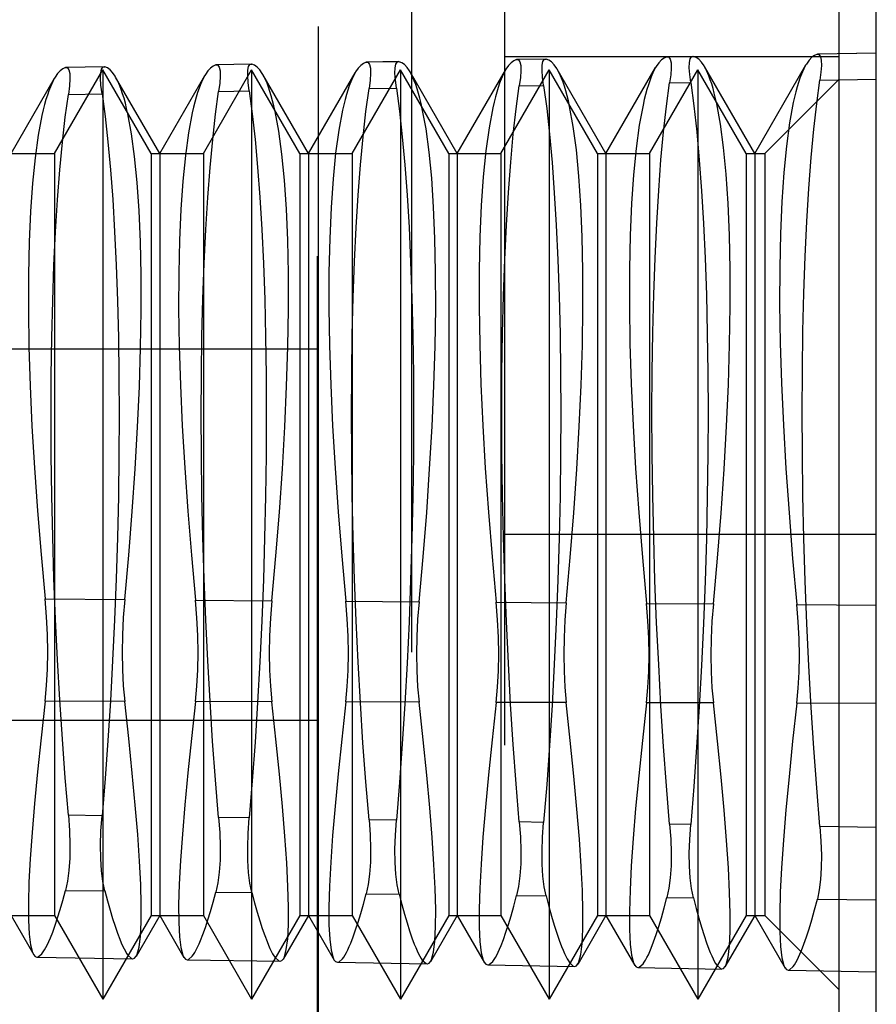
# Model space of a CAD drawing. Header units: inches. Extents: x 0 to 54.6, y 0 to 35.4.
# Tile 13 of 19: x 27.454 to 27.635, y 16.151 to 16.359. Entities that reach past the tile are written whole.
import ezdxf

# ---------------------------------------------------------------- set-up
doc = ezdxf.new("R2010")
doc.units = ezdxf.units.IN
doc.header["$LTSCALE"] = 3.005357
doc.header["$MEASUREMENT"] = 0
doc.linetypes.add('HIDDEN', pattern=[0.2, 0.1, -0.1])
doc.layers.add('DEFAULT_2', color=8, linetype='HIDDEN')
doc.layers.add('DOOR_ASSEMBLY', color=7, linetype='CONTINUOUS')

msp = doc.modelspace()

# ---------------------------------------------------------------- linework, layer by layer
at = {"layer": 'DEFAULT_2', "color": 8, "linetype": 'HIDDEN'}
msp.add_line((27.5171, 15.40759), (27.5171, 23.55276), dxfattribs=at)
at = {"layer": 'DOOR_ASSEMBLY', "color": 8, "linetype": 'HIDDEN'}
for p, q in [((27.53698, 16.52582), (27.53698, 15.97463)), ((27.55666, 16.50613), (27.55666, 15.99432)), ((27.6354, 16.07766), (27.6354, 16.48645)), ((27.51729, 16.05731), (27.51729, 16.44314)), ((27.62753, 16.13211), (27.62753, 16.36833)), ((27.62753, 16.35139), (27.55666, 16.35139)), ((27.5655, 16.35094), (27.55924, 16.35083)), ((27.55924, 16.35083), (27.55937, 16.35085)), ((27.5654, 16.35095), (27.55934, 16.35085)), ((27.56537, 16.35095), (27.5655, 16.35094)), ((27.59666, 16.35149), (27.59108, 16.35139)), ((27.59108, 16.35139), (27.5912, 16.35141)), ((27.59657, 16.3515), (27.59117, 16.35141)), ((27.59654, 16.3515), (27.59666, 16.35149)), ((27.6354, 16.35217), (27.62292, 16.35195)), ((27.62292, 16.35195), (27.62303, 16.35197)), ((27.6354, 16.35218), (27.62303, 16.35197)), ((27.47202, 16.34929), (27.46372, 16.34914)), ((27.46372, 16.34914), (27.46388, 16.34917)), ((27.4719, 16.34931), (27.46384, 16.34917)), ((27.47187, 16.34931), (27.47202, 16.34929)), ((27.50318, 16.34984), (27.49556, 16.34971)), ((27.49556, 16.34971), (27.49571, 16.34973)), ((27.50307, 16.34986), (27.49568, 16.34973)), ((27.50304, 16.34986), (27.50318, 16.34984)), ((27.53434, 16.35039), (27.5274, 16.35027)), ((27.5274, 16.35027), (27.52754, 16.35029)), ((27.53423, 16.3504), (27.52751, 16.35029)), ((27.5342, 16.3504), (27.53434, 16.35039)), ((27.57815, 16.33093), (27.56784, 16.34879)), ((27.57815, 16.33093), (27.58868, 16.34916)), ((27.60965, 16.33093), (27.59902, 16.34935)), ((27.60965, 16.33093), (27.6205, 16.34973)), ((27.45217, 16.33093), (27.46138, 16.3469)), ((27.4614, 16.33093), (27.47163, 16.34865)), ((27.48186, 16.33093), (27.47163, 16.34865)), ((27.47163, 16.34865), (27.47163, 16.1518)), ((27.48366, 16.33093), (27.47432, 16.34713)), ((27.48366, 16.33093), (27.49321, 16.34746)), ((27.4929, 16.33093), (27.50313, 16.34865)), ((27.51336, 16.33093), (27.50313, 16.34865)), ((27.50313, 16.34865), (27.50313, 16.1518)), ((27.51516, 16.33093), (27.50549, 16.34768)), ((27.51516, 16.33093), (27.52503, 16.34803)), ((27.52439, 16.33093), (27.53462, 16.34865)), ((27.54485, 16.33093), (27.53462, 16.34865)), ((27.53462, 16.34865), (27.53462, 16.1518)), ((27.54666, 16.33093), (27.53667, 16.34824)), ((27.54666, 16.33093), (27.55685, 16.34859)), ((27.55589, 16.33093), (27.56612, 16.34865)), ((27.57635, 16.33093), (27.56612, 16.34865)), ((27.56612, 16.34865), (27.56612, 16.1518)), ((27.58739, 16.33093), (27.59761, 16.34865)), ((27.60784, 16.33093), (27.59761, 16.34865)), ((27.59761, 16.34865), (27.59761, 16.1518)), ((27.61178, 16.33093), (27.62753, 16.34668)), ((27.62347, 16.34649), (27.6354, 16.34671)), ((27.52798, 16.34468), (27.53378, 16.34479)), ((27.55981, 16.34528), (27.56495, 16.34538)), ((27.59164, 16.34589), (27.59611, 16.34597)), ((27.46431, 16.34347), (27.47145, 16.34361)), ((27.49614, 16.34408), (27.50261, 16.3442)), ((27.45036, 16.33093), (27.4614, 16.33093)), ((27.4614, 16.33093), (27.4614, 16.16952)), ((27.48186, 16.33093), (27.4929, 16.33093)), ((27.48186, 16.33093), (27.48186, 16.16952)), ((27.48366, 16.33093), (27.48366, 16.16952)), ((27.4929, 16.33093), (27.4929, 16.16952)), ((27.51336, 16.33093), (27.52439, 16.33093)), ((27.51336, 16.33093), (27.51336, 16.16952)), ((27.51516, 16.33093), (27.51516, 16.16952)), ((27.52439, 16.33093), (27.52439, 16.16952)), ((27.54485, 16.33093), (27.55589, 16.33093)), ((27.54485, 16.33093), (27.54485, 16.16952)), ((27.54666, 16.33093), (27.54666, 16.16952)), ((27.55589, 16.33093), (27.55589, 16.16952)), ((27.57635, 16.33093), (27.58739, 16.33093)), ((27.57635, 16.33093), (27.57635, 16.16952)), ((27.57815, 16.33093), (27.57815, 16.16952)), ((27.58739, 16.33093), (27.58739, 16.16952)), ((27.60784, 16.33093), (27.61178, 16.33093)), ((27.60784, 16.33093), (27.60784, 16.16952)), ((27.60965, 16.33093), (27.60965, 16.16952)), ((27.61178, 16.33093), (27.61178, 16.16952)), ((27.34013, 16.28959), (27.51729, 16.28959)), ((27.6354, 16.25022), (27.55666, 16.25022)), ((27.4594, 16.23657), (27.47625, 16.23645)), ((27.49124, 16.23633), (27.50741, 16.23621)), ((27.52308, 16.2361), (27.53857, 16.23598)), ((27.55491, 16.23586), (27.56974, 16.23575)), ((27.58675, 16.23563), (27.6009, 16.23552)), ((27.61858, 16.23539), (27.6354, 16.23527)), ((27.47625, 16.21488), (27.4594, 16.21492)), ((27.50741, 16.2148), (27.49124, 16.21484)), ((27.53857, 16.21472), (27.52308, 16.21476)), ((27.56974, 16.21464), (27.55491, 16.21467)), ((27.6009, 16.21455), (27.58675, 16.21459)), ((27.6354, 16.21446), (27.61858, 16.21451)), ((27.51729, 16.21085), (27.34013, 16.21085)), ((27.47145, 16.19066), (27.46431, 16.19077)), ((27.50261, 16.19019), (27.49614, 16.19029)), ((27.53378, 16.18972), (27.52798, 16.18981)), ((27.56495, 16.18925), (27.55981, 16.18933)), ((27.59611, 16.18878), (27.59164, 16.18885)), ((27.6354, 16.18819), (27.62347, 16.18837)), ((27.46372, 16.17483), (27.47202, 16.17473)), ((27.49556, 16.17446), (27.50318, 16.17437)), ((27.5274, 16.17409), (27.53434, 16.17401)), ((27.55924, 16.17373), (27.5655, 16.17365)), ((27.59108, 16.17336), (27.59666, 16.17329)), ((27.62292, 16.17299), (27.6354, 16.17285)), ((27.45036, 16.16952), (27.4614, 16.16952)), ((27.45217, 16.16952), (27.45698, 16.16119)), ((27.4614, 16.16952), (27.47163, 16.1518)), ((27.48186, 16.16952), (27.47163, 16.1518)), ((27.48366, 16.16952), (27.47864, 16.16081)), ((27.48186, 16.16952), (27.4929, 16.16952)), ((27.48366, 16.16952), (27.4888, 16.16063)), ((27.4929, 16.16952), (27.50313, 16.1518)), ((27.51336, 16.16952), (27.50313, 16.1518)), ((27.51516, 16.16952), (27.50982, 16.16027)), ((27.51336, 16.16952), (27.52439, 16.16952)), ((27.51516, 16.16952), (27.52061, 16.16007)), ((27.52439, 16.16952), (27.53462, 16.1518)), ((27.54485, 16.16952), (27.53462, 16.1518)), ((27.54666, 16.16952), (27.541, 16.15972)), ((27.54485, 16.16952), (27.55589, 16.16952)), ((27.54666, 16.16952), (27.55243, 16.15951)), ((27.55589, 16.16952), (27.56612, 16.1518)), ((27.57635, 16.16952), (27.56612, 16.1518)), ((27.57815, 16.16952), (27.57218, 16.15917)), ((27.57635, 16.16952), (27.58739, 16.16952)), ((27.57815, 16.16952), (27.58425, 16.15895)), ((27.58739, 16.16952), (27.59761, 16.1518)), ((27.60784, 16.16952), (27.59761, 16.1518)), ((27.60965, 16.16952), (27.60336, 16.15863)), ((27.60784, 16.16952), (27.61178, 16.16952)), ((27.60965, 16.16952), (27.61607, 16.15839)), ((27.61178, 16.16952), (27.62753, 16.15377)), ((27.45772, 16.16071), (27.47792, 16.16036)), ((27.48953, 16.16015), (27.5091, 16.15981)), ((27.52134, 16.1596), (27.54029, 16.15927)), ((27.55316, 16.15904), (27.57147, 16.15872)), ((27.58497, 16.15849), (27.60266, 16.15818)), ((27.61679, 16.15793), (27.6354, 16.15761))]:
    msp.add_line(p, q, dxfattribs=at)
for points in [[(27.55937, 16.35085), (27.55965, 16.35076), (27.55994, 16.35034), (27.5601, 16.34957), (27.56013, 16.34847), (27.56003, 16.34703), (27.55981, 16.34528)], [(27.56495, 16.34538), (27.56473, 16.34712), (27.56464, 16.34855), (27.56467, 16.34965), (27.56482, 16.35043), (27.5651, 16.35086), (27.56537, 16.35095)], [(27.56785, 16.34879), (27.56774, 16.34897), (27.5672, 16.34974), (27.56665, 16.35033), (27.56608, 16.35073), (27.5655, 16.35094)], [(27.59108, 16.35139), (27.59048, 16.35117), (27.5899, 16.35075), (27.58933, 16.35014), (27.58878, 16.34934), (27.58867, 16.34915)], [(27.5912, 16.35141), (27.59149, 16.35132), (27.59177, 16.3509), (27.59193, 16.35013), (27.59196, 16.34904), (27.59186, 16.34761), (27.59164, 16.34589)], [(27.59611, 16.34597), (27.5959, 16.34769), (27.59581, 16.3491), (27.59584, 16.3502), (27.59599, 16.35097), (27.59626, 16.3514), (27.59654, 16.3515)], [(27.59902, 16.34934), (27.59892, 16.34952), (27.59838, 16.3503), (27.59782, 16.35089), (27.59725, 16.35129), (27.59666, 16.35149)], [(27.62292, 16.35195), (27.62232, 16.35173), (27.62173, 16.35132), (27.62116, 16.3507), (27.6206, 16.3499), (27.6205, 16.34972)], [(27.62303, 16.35197), (27.62332, 16.35187), (27.6236, 16.35145), (27.62375, 16.35069), (27.62378, 16.3496), (27.62369, 16.3482), (27.62347, 16.34649)], [(27.46372, 16.34914), (27.46314, 16.34889), (27.46258, 16.34847), (27.46203, 16.34787), (27.4615, 16.3471), (27.46138, 16.34689)], [(27.46388, 16.34917), (27.46415, 16.34909), (27.46444, 16.34867), (27.46461, 16.34789), (27.46464, 16.34676), (27.46454, 16.34528), (27.46431, 16.34347)], [(27.47145, 16.34361), (27.47122, 16.3454), (27.47113, 16.34687), (27.47116, 16.34801), (27.47132, 16.34879), (27.47161, 16.34922), (27.47187, 16.34931)], [(27.47432, 16.34712), (27.4742, 16.34732), (27.47368, 16.34808), (27.47314, 16.34866), (27.47259, 16.34906), (27.47202, 16.34929)], [(27.49556, 16.34971), (27.49498, 16.34946), (27.49441, 16.34904), (27.49386, 16.34844), (27.49332, 16.34766), (27.4932, 16.34746)], [(27.49571, 16.34973), (27.49598, 16.34965), (27.49627, 16.34923), (27.49644, 16.34845), (27.49647, 16.34733), (27.49637, 16.34586), (27.49614, 16.34408)], [(27.50261, 16.3442), (27.50239, 16.34598), (27.5023, 16.34743), (27.50233, 16.34856), (27.50249, 16.34934), (27.50277, 16.34977), (27.50304, 16.34986)], [(27.50549, 16.34768), (27.50538, 16.34787), (27.50485, 16.34863), (27.50431, 16.34922), (27.50375, 16.34962), (27.50318, 16.34984)], [(27.5274, 16.35027), (27.52681, 16.35003), (27.52624, 16.34961), (27.52568, 16.349), (27.52514, 16.34822), (27.52503, 16.34802)], [(27.52754, 16.35029), (27.52782, 16.35021), (27.52811, 16.34979), (27.52827, 16.34901), (27.5283, 16.3479), (27.5282, 16.34645), (27.52798, 16.34468)], [(27.53378, 16.34479), (27.53356, 16.34655), (27.53347, 16.34799), (27.5335, 16.34911), (27.53365, 16.34988), (27.53393, 16.35031), (27.5342, 16.3504)], [(27.53667, 16.34823), (27.53656, 16.34842), (27.53603, 16.34919), (27.53548, 16.34977), (27.53492, 16.35017), (27.53434, 16.35039)], [(27.55924, 16.35083), (27.55865, 16.3506), (27.55807, 16.35018), (27.55751, 16.34957), (27.55696, 16.34878), (27.55685, 16.34859)], [(27.56875, 16.34687), (27.56825, 16.34801), (27.56785, 16.34879)], [(27.58867, 16.34915), (27.58825, 16.34836), (27.58774, 16.34719)], [(27.59994, 16.3474), (27.59944, 16.34855), (27.59902, 16.34934)], [(27.6205, 16.34972), (27.62007, 16.34891), (27.61955, 16.34773)], [(27.46138, 16.34689), (27.46099, 16.34616), (27.4605, 16.34505)], [(27.47519, 16.3453), (27.4747, 16.34639), (27.47432, 16.34712)], [(27.4932, 16.34746), (27.49281, 16.34671), (27.49231, 16.34559)], [(27.50638, 16.34582), (27.50589, 16.34693), (27.50549, 16.34768)], [(27.52503, 16.34802), (27.52462, 16.34726), (27.52412, 16.34612)], [(27.53756, 16.34635), (27.53707, 16.34747), (27.53667, 16.34823)], [(27.55685, 16.34859), (27.55644, 16.34781), (27.55593, 16.34666)], [(27.57045, 16.34092), (27.57019, 16.34209), (27.56992, 16.34318), (27.56964, 16.34421), (27.56936, 16.34517), (27.56906, 16.34606), (27.56875, 16.34687)], [(27.58774, 16.34719), (27.58743, 16.34637), (27.58713, 16.34547), (27.58684, 16.3445), (27.58655, 16.34346), (27.58628, 16.34236), (27.58601, 16.34119)], [(27.60163, 16.34146), (27.60137, 16.34262), (27.6011, 16.34371), (27.60083, 16.34473), (27.60054, 16.34569), (27.60024, 16.34658), (27.59994, 16.3474)], [(27.61955, 16.34773), (27.61924, 16.3469), (27.61894, 16.346), (27.61865, 16.34504), (27.61837, 16.344), (27.6181, 16.3429), (27.61783, 16.34173)], [(27.4605, 16.34505), (27.46018, 16.34422), (27.45987, 16.34332), (27.45957, 16.34235), (27.45928, 16.34131), (27.459, 16.3402), (27.45873, 16.33902)], [(27.47692, 16.33933), (27.47665, 16.3405), (27.47638, 16.3416), (27.4761, 16.34263), (27.4758, 16.34359), (27.4755, 16.34448), (27.47519, 16.3453)], [(27.49231, 16.34559), (27.49199, 16.34476), (27.49168, 16.34386), (27.49139, 16.34289), (27.4911, 16.34185), (27.49082, 16.34074), (27.49055, 16.33956)], [(27.5081, 16.33986), (27.50783, 16.34103), (27.50756, 16.34212), (27.50728, 16.34315), (27.50699, 16.34411), (27.50669, 16.345), (27.50638, 16.34582)], [(27.52412, 16.34612), (27.52381, 16.34529), (27.5235, 16.34439), (27.5232, 16.34342), (27.52292, 16.34239), (27.52264, 16.34128), (27.52237, 16.34011)], [(27.52798, 16.18981), (27.52731, 16.19784), (27.5267, 16.20611), (27.52615, 16.21457), (27.52567, 16.2232), (27.52525, 16.23194), (27.5249, 16.24076), (27.52463, 16.24965), (27.52443, 16.2585), (27.52431, 16.26722), (27.52427, 16.27581), (27.52431, 16.28428), (27.52443, 16.29252), (27.52463, 16.30045), (27.52491, 16.30804), (27.52526, 16.31529), (27.52567, 16.32213), (27.52616, 16.32853), (27.52671, 16.33445), (27.52732, 16.33984), (27.52798, 16.34468)], [(27.53378, 16.34479), (27.53444, 16.3399), (27.53503, 16.33447), (27.53557, 16.32854), (27.53605, 16.32213), (27.53646, 16.31528), (27.5368, 16.30802), (27.53707, 16.30036), (27.53726, 16.29238), (27.53738, 16.28416), (27.53742, 16.27572), (27.53738, 16.26706), (27.53726, 16.25826), (27.53706, 16.24943), (27.53679, 16.24058), (27.53645, 16.23174), (27.53604, 16.22298), (27.53556, 16.21434), (27.53502, 16.20587), (27.53443, 16.19766), (27.53378, 16.18972)], [(27.53927, 16.34039), (27.53901, 16.34156), (27.53874, 16.34265), (27.53846, 16.34368), (27.53817, 16.34464), (27.53787, 16.34553), (27.53756, 16.34635)], [(27.55593, 16.34666), (27.55562, 16.34583), (27.55531, 16.34493), (27.55502, 16.34396), (27.55473, 16.34292), (27.55446, 16.34182), (27.55419, 16.34065)], [(27.55981, 16.18933), (27.55914, 16.19743), (27.55852, 16.20577), (27.55797, 16.21431), (27.55749, 16.223), (27.55707, 16.23182), (27.55672, 16.24071), (27.55644, 16.24966), (27.55624, 16.25858), (27.55613, 16.26737), (27.55609, 16.27603), (27.55613, 16.28456), (27.55625, 16.29285), (27.55645, 16.30082), (27.55673, 16.30847), (27.55708, 16.31576), (27.5575, 16.32265), (27.55799, 16.32907), (27.55854, 16.33501), (27.55915, 16.34042), (27.55981, 16.34528)], [(27.56495, 16.34538), (27.56561, 16.34047), (27.5662, 16.33502), (27.56674, 16.32906), (27.56722, 16.32263), (27.56763, 16.31575), (27.56797, 16.30845), (27.56824, 16.30074), (27.56844, 16.29271), (27.56856, 16.28445), (27.5686, 16.27595), (27.56856, 16.26722), (27.56844, 16.25836), (27.56824, 16.24946), (27.56797, 16.24055), (27.56763, 16.23163), (27.56722, 16.22279), (27.56674, 16.21408), (27.56619, 16.20555), (27.5656, 16.19727), (27.56495, 16.18925)], [(27.59164, 16.18885), (27.59097, 16.19697), (27.59036, 16.20534), (27.5898, 16.21392), (27.58932, 16.22266), (27.58889, 16.23152), (27.58854, 16.24047), (27.58826, 16.24949), (27.58806, 16.25848), (27.58794, 16.26734), (27.5879, 16.27607), (27.58794, 16.28468), (27.58807, 16.29305), (27.58827, 16.30109), (27.58855, 16.30879), (27.5889, 16.31615), (27.58932, 16.3231), (27.58981, 16.32957), (27.59037, 16.33555), (27.59098, 16.34099), (27.59164, 16.34589)], [(27.59611, 16.34597), (27.59678, 16.34103), (27.59738, 16.33555), (27.59792, 16.32955), (27.5984, 16.32306), (27.59881, 16.31613), (27.59916, 16.30877), (27.59943, 16.301), (27.59962, 16.29291), (27.59974, 16.28458), (27.59978, 16.27602), (27.59974, 16.26722), (27.59962, 16.25829), (27.59942, 16.24933), (27.59915, 16.24035), (27.5988, 16.23139), (27.59839, 16.2225), (27.59791, 16.21373), (27.59736, 16.20515), (27.59676, 16.19683), (27.59611, 16.18878)], [(27.62347, 16.18837), (27.6228, 16.19655), (27.62218, 16.20498), (27.62163, 16.21361), (27.62114, 16.22242), (27.62071, 16.23134), (27.62036, 16.24035), (27.62008, 16.24942), (27.61988, 16.25847), (27.61976, 16.26739), (27.61972, 16.27618), (27.61976, 16.28484), (27.61988, 16.29327), (27.62008, 16.30137), (27.62037, 16.30914), (27.62072, 16.31654), (27.62114, 16.32353), (27.62164, 16.33006), (27.62219, 16.33608), (27.6228, 16.34156), (27.62347, 16.34649)], [(27.46431, 16.19077), (27.46365, 16.1987), (27.46304, 16.20685), (27.4625, 16.21521), (27.46202, 16.22371), (27.46161, 16.23232), (27.46126, 16.241), (27.46099, 16.24974), (27.46079, 16.25845), (27.46068, 16.26703), (27.46064, 16.27549), (27.46068, 16.28382), (27.46079, 16.29193), (27.46099, 16.29974), (27.46127, 16.30723), (27.46161, 16.31438), (27.46203, 16.32113), (27.46251, 16.32747), (27.46306, 16.33333), (27.46366, 16.33867), (27.46431, 16.34347)], [(27.47145, 16.34361), (27.4721, 16.33876), (27.47269, 16.33338), (27.47322, 16.32751), (27.4737, 16.32118), (27.4741, 16.31443), (27.47444, 16.30727), (27.47471, 16.29972), (27.4749, 16.29186), (27.47501, 16.28377), (27.47505, 16.27547), (27.47501, 16.26694), (27.4749, 16.25828), (27.4747, 16.24958), (27.47443, 16.24087), (27.4741, 16.23216), (27.47369, 16.22352), (27.47321, 16.21498), (27.47268, 16.20662), (27.47209, 16.19851), (27.47145, 16.19066)], [(27.49614, 16.19029), (27.49548, 16.19827), (27.49487, 16.20648), (27.49433, 16.21489), (27.49384, 16.22345), (27.49343, 16.23213), (27.49308, 16.24088), (27.49281, 16.24969), (27.49261, 16.25847), (27.49249, 16.26713), (27.49245, 16.27565), (27.49249, 16.28405), (27.49261, 16.29223), (27.49281, 16.30009), (27.49309, 16.30764), (27.49343, 16.31483), (27.49385, 16.32163), (27.49434, 16.328), (27.49489, 16.33389), (27.49549, 16.33926), (27.49614, 16.34408)], [(27.50261, 16.3442), (27.50327, 16.33933), (27.50386, 16.33393), (27.5044, 16.32802), (27.50487, 16.32166), (27.50528, 16.31485), (27.50562, 16.30764), (27.50589, 16.30004), (27.50608, 16.29212), (27.5062, 16.28397), (27.50623, 16.2756), (27.50619, 16.267), (27.50608, 16.25827), (27.50588, 16.24951), (27.50561, 16.24072), (27.50527, 16.23195), (27.50486, 16.22325), (27.50439, 16.21466), (27.50385, 16.20625), (27.50326, 16.19808), (27.50261, 16.19019)], [(27.55419, 16.34065), (27.5534, 16.3364), (27.55273, 16.33151), (27.55218, 16.32601), (27.55176, 16.31992), (27.55147, 16.31328), (27.55131, 16.30613), (27.5513, 16.29852), (27.55142, 16.29048), (27.55168, 16.28205), (27.55208, 16.27329), (27.55261, 16.26425), (27.55326, 16.25496), (27.55403, 16.24549), (27.55491, 16.23586)], [(27.56974, 16.23575), (27.5706, 16.24535), (27.57136, 16.25481), (27.57199, 16.26409), (27.57251, 16.27313), (27.5729, 16.28188), (27.57316, 16.29031), (27.57328, 16.29841), (27.57327, 16.30609), (27.57313, 16.31327), (27.57285, 16.31996), (27.57244, 16.32614), (27.57189, 16.33172), (27.57123, 16.33665), (27.57045, 16.34092)], [(27.58601, 16.34119), (27.58522, 16.33691), (27.58455, 16.332), (27.584, 16.32645), (27.58358, 16.32032), (27.58329, 16.31363), (27.58313, 16.30643), (27.58312, 16.29876), (27.58324, 16.29066), (27.5835, 16.28217), (27.5839, 16.27334), (27.58443, 16.26423), (27.58509, 16.25487), (27.58586, 16.24533), (27.58675, 16.23563)], [(27.6009, 16.23552), (27.60177, 16.24519), (27.60253, 16.25472), (27.60317, 16.26407), (27.60369, 16.27318), (27.60408, 16.28199), (27.60434, 16.29049), (27.60447, 16.29865), (27.60446, 16.30638), (27.60431, 16.31362), (27.60403, 16.32036), (27.60362, 16.32658), (27.60307, 16.3322), (27.60241, 16.33716), (27.60163, 16.34146)], [(27.61783, 16.34173), (27.61704, 16.33743), (27.61636, 16.33248), (27.61581, 16.3269), (27.61539, 16.32073), (27.6151, 16.31399), (27.61495, 16.30674), (27.61493, 16.29901), (27.61506, 16.29085), (27.61532, 16.28229), (27.61572, 16.27339), (27.61626, 16.26421), (27.61692, 16.25479), (27.61769, 16.24517), (27.61858, 16.23539)], [(27.45873, 16.33902), (27.45794, 16.33484), (27.45727, 16.33004), (27.45673, 16.32464), (27.45631, 16.31868), (27.45602, 16.3122), (27.45587, 16.30523), (27.45585, 16.29779), (27.45597, 16.28994), (27.45622, 16.28173), (27.45661, 16.27319), (27.45713, 16.26435), (27.45777, 16.25526), (27.45853, 16.24599), (27.4594, 16.23657)], [(27.47625, 16.23645), (27.4771, 16.24584), (27.47784, 16.25509), (27.47847, 16.26416), (27.47898, 16.273), (27.47937, 16.28155), (27.47962, 16.28978), (27.47974, 16.2977), (27.47973, 16.30521), (27.47958, 16.31223), (27.4793, 16.31877), (27.47889, 16.32482), (27.47835, 16.33029), (27.47769, 16.33513), (27.47692, 16.33933)], [(27.49055, 16.33956), (27.48976, 16.33535), (27.48909, 16.33052), (27.48855, 16.32509), (27.48813, 16.31908), (27.48784, 16.31255), (27.48768, 16.30553), (27.48767, 16.29803), (27.48779, 16.29012), (27.48804, 16.28184), (27.48843, 16.27324), (27.48895, 16.26433), (27.4896, 16.25517), (27.49036, 16.24583), (27.49124, 16.23633)], [(27.50741, 16.23621), (27.50827, 16.24568), (27.50902, 16.25499), (27.50965, 16.26414), (27.51016, 16.27305), (27.51054, 16.28166), (27.5108, 16.28996), (27.51092, 16.29794), (27.51091, 16.3055), (27.51076, 16.31258), (27.51049, 16.31917), (27.51007, 16.32526), (27.50953, 16.33077), (27.50887, 16.33564), (27.5081, 16.33986)], [(27.52237, 16.34011), (27.52158, 16.33587), (27.52091, 16.33101), (27.52036, 16.32554), (27.51994, 16.31949), (27.51965, 16.31291), (27.5195, 16.30582), (27.51948, 16.29827), (27.51961, 16.29029), (27.51986, 16.28194), (27.52026, 16.27326), (27.52078, 16.26428), (27.52143, 16.25506), (27.5222, 16.24565), (27.52308, 16.2361)], [(27.53857, 16.23598), (27.53944, 16.24551), (27.54019, 16.2549), (27.54082, 16.26411), (27.54133, 16.27308), (27.54172, 16.28176), (27.54198, 16.29013), (27.5421, 16.29817), (27.54209, 16.30579), (27.54195, 16.31293), (27.54167, 16.31956), (27.54125, 16.3257), (27.54071, 16.33125), (27.54005, 16.33615), (27.53927, 16.34039)], [(27.4594, 16.21492), (27.45971, 16.21823), (27.4599, 16.2217), (27.45996, 16.22531), (27.4599, 16.22902), (27.45971, 16.23278), (27.4594, 16.23657)], [(27.47625, 16.23645), (27.47595, 16.23267), (27.47577, 16.22893), (27.4757, 16.22523), (27.47577, 16.22164), (27.47595, 16.21818), (27.47625, 16.21488)], [(27.49124, 16.21484), (27.49155, 16.21812), (27.49173, 16.22157), (27.49179, 16.22516), (27.49173, 16.22884), (27.49155, 16.23257), (27.49124, 16.23633)], [(27.50741, 16.23621), (27.50711, 16.23247), (27.50693, 16.22875), (27.50687, 16.22508), (27.50693, 16.22151), (27.50711, 16.21808), (27.50741, 16.2148)], [(27.52308, 16.21476), (27.52338, 16.21802), (27.52356, 16.22145), (27.52362, 16.225), (27.52356, 16.22866), (27.52338, 16.23236), (27.52308, 16.2361)], [(27.53857, 16.23598), (27.53828, 16.23226), (27.5381, 16.22857), (27.53804, 16.22493), (27.5381, 16.22139), (27.53828, 16.21798), (27.53857, 16.21472)], [(27.55491, 16.21467), (27.55521, 16.21792), (27.55539, 16.22132), (27.55545, 16.22485), (27.55539, 16.22848), (27.55521, 16.23216), (27.55491, 16.23586)], [(27.56974, 16.23575), (27.56945, 16.23206), (27.56927, 16.2284), (27.56921, 16.22479), (27.56927, 16.22127), (27.56945, 16.21787), (27.56974, 16.21464)], [(27.58675, 16.21459), (27.58705, 16.21781), (27.58722, 16.22119), (27.58728, 16.2247), (27.58722, 16.2283), (27.58705, 16.23195), (27.58675, 16.23563)], [(27.6009, 16.23552), (27.60061, 16.23186), (27.60044, 16.22822), (27.60038, 16.22464), (27.60044, 16.22114), (27.60061, 16.21777), (27.6009, 16.21455)], [(27.61858, 16.21451), (27.61888, 16.21771), (27.61906, 16.22106), (27.61911, 16.22455), (27.61906, 16.22812), (27.61888, 16.23174), (27.61858, 16.23539)], [(27.4594, 16.21492), (27.45853, 16.20718), (27.45778, 16.19995), (27.45714, 16.19326), (27.45662, 16.18711), (27.45623, 16.18154), (27.45597, 16.17658), (27.45585, 16.17223), (27.45587, 16.16854), (27.45602, 16.16556), (27.4563, 16.16327), (27.45673, 16.16169), (27.45692, 16.16128)], [(27.47869, 16.1609), (27.47888, 16.1613), (27.47929, 16.16284), (27.47957, 16.16511), (27.47973, 16.16808), (27.47974, 16.17175), (27.47963, 16.17608), (27.47938, 16.18106), (27.479, 16.18667), (27.47849, 16.19289), (27.47785, 16.19969), (27.47711, 16.20703), (27.47625, 16.21488)], [(27.49124, 16.21484), (27.49036, 16.20703), (27.48961, 16.19974), (27.48897, 16.19298), (27.48845, 16.18678), (27.48805, 16.18116), (27.48779, 16.17615), (27.48767, 16.17176), (27.48768, 16.16804), (27.48783, 16.16503), (27.48812, 16.16273), (27.48854, 16.16114), (27.48874, 16.16072)], [(27.50987, 16.16036), (27.51006, 16.16076), (27.51047, 16.16231), (27.51076, 16.1646), (27.51091, 16.16759), (27.51092, 16.17129), (27.51081, 16.17567), (27.51055, 16.18069), (27.51017, 16.18635), (27.50966, 16.19262), (27.50902, 16.19948), (27.50827, 16.20688), (27.50741, 16.2148)], [(27.52308, 16.21476), (27.5222, 16.20688), (27.52144, 16.19953), (27.52079, 16.19271), (27.52027, 16.18646), (27.51987, 16.18079), (27.51961, 16.17573), (27.51949, 16.1713), (27.5195, 16.16755), (27.51965, 16.16451), (27.51994, 16.16219), (27.52036, 16.16058), (27.52056, 16.16016)], [(27.54105, 16.15981), (27.54124, 16.16021), (27.54165, 16.16177), (27.54194, 16.16407), (27.54209, 16.16709), (27.54211, 16.17081), (27.54199, 16.17522), (27.54173, 16.1803), (27.54135, 16.18602), (27.54083, 16.19234), (27.54019, 16.19925), (27.53944, 16.20672), (27.53857, 16.21472)], [(27.55491, 16.21467), (27.55403, 16.20673), (27.55326, 16.19931), (27.55262, 16.19244), (27.55209, 16.18613), (27.5517, 16.18041), (27.55143, 16.17531), (27.5513, 16.17084), (27.55132, 16.16705), (27.55147, 16.16399), (27.55175, 16.16164), (27.55218, 16.16003), (27.55238, 16.1596)], [(27.57223, 16.15926), (27.57243, 16.15967), (27.57284, 16.16124), (27.57312, 16.16355), (27.57327, 16.1666), (27.57329, 16.17036), (27.57317, 16.1748), (27.57291, 16.17993), (27.57253, 16.18569), (27.57201, 16.19207), (27.57136, 16.19904), (27.57061, 16.20657), (27.56974, 16.21464)], [(27.58675, 16.21459), (27.58586, 16.20658), (27.58509, 16.1991), (27.58444, 16.19216), (27.58392, 16.1858), (27.58352, 16.18003), (27.58325, 16.17488), (27.58312, 16.17037), (27.58313, 16.16655), (27.58328, 16.16346), (27.58357, 16.1611), (27.58399, 16.15948), (27.5842, 16.15904)], [(27.60341, 16.15872), (27.60361, 16.15913), (27.60402, 16.16072), (27.60431, 16.16306), (27.60446, 16.16613), (27.60447, 16.16992), (27.60435, 16.17442), (27.60409, 16.17958), (27.6037, 16.18539), (27.60318, 16.19182), (27.60253, 16.19885), (27.60178, 16.20644), (27.6009, 16.21455)], [(27.61858, 16.21451), (27.61769, 16.20643), (27.61692, 16.19888), (27.61627, 16.19189), (27.61574, 16.18547), (27.61534, 16.17965), (27.61507, 16.17445), (27.61494, 16.1699), (27.61495, 16.16605), (27.6151, 16.16294), (27.61538, 16.16056), (27.61581, 16.15892), (27.61602, 16.15849)], [(27.46431, 16.19077), (27.46454, 16.18752), (27.46464, 16.18448), (27.46461, 16.18165), (27.46444, 16.17908), (27.46415, 16.1768), (27.46372, 16.17483)], [(27.47202, 16.17473), (27.47161, 16.17672), (27.47132, 16.179), (27.47116, 16.18157), (27.47113, 16.18439), (27.47122, 16.18743), (27.47145, 16.19066)], [(27.49614, 16.19029), (27.49637, 16.18707), (27.49647, 16.18405), (27.49644, 16.18124), (27.49627, 16.17869), (27.49598, 16.17643), (27.49556, 16.17446)], [(27.50318, 16.17437), (27.50277, 16.17635), (27.50249, 16.17862), (27.50233, 16.18117), (27.5023, 16.18397), (27.50239, 16.18698), (27.50261, 16.19019)], [(27.52798, 16.18981), (27.5282, 16.18662), (27.5283, 16.18362), (27.52827, 16.18084), (27.52811, 16.1783), (27.52782, 16.17605), (27.5274, 16.17409)], [(27.53434, 16.17401), (27.53393, 16.17598), (27.53365, 16.17824), (27.5335, 16.18077), (27.53347, 16.18355), (27.53356, 16.18654), (27.53378, 16.18972)], [(27.55981, 16.18933), (27.56003, 16.18616), (27.56013, 16.18319), (27.5601, 16.18043), (27.55994, 16.17792), (27.55965, 16.17568), (27.55924, 16.17373)], [(27.5655, 16.17365), (27.5651, 16.17561), (27.56482, 16.17786), (27.56467, 16.18037), (27.56464, 16.18313), (27.56473, 16.18609), (27.56495, 16.18925)], [(27.59164, 16.18885), (27.59186, 16.18571), (27.59196, 16.18276), (27.59193, 16.18002), (27.59177, 16.17753), (27.59149, 16.1753), (27.59108, 16.17336)], [(27.59666, 16.17329), (27.59626, 16.17524), (27.59599, 16.17748), (27.59584, 16.17997), (27.59581, 16.18271), (27.5959, 16.18565), (27.59611, 16.18878)], [(27.62347, 16.18837), (27.62369, 16.18526), (27.62378, 16.18233), (27.62375, 16.17962), (27.6236, 16.17714), (27.62332, 16.17492), (27.62292, 16.17299)], [(27.4605, 16.16476), (27.46099, 16.16601), (27.4615, 16.16744), (27.46203, 16.16903), (27.46258, 16.1708), (27.46314, 16.17273), (27.46372, 16.17483)], [(27.47202, 16.17473), (27.47259, 16.17262), (27.47314, 16.17066), (27.47368, 16.16888), (27.4742, 16.16725), (27.47471, 16.1658), (27.47519, 16.16452)], [(27.49231, 16.16422), (27.49281, 16.1655), (27.49332, 16.16694), (27.49386, 16.16857), (27.49441, 16.17036), (27.49498, 16.17233), (27.49556, 16.17446)], [(27.50318, 16.17437), (27.50375, 16.17221), (27.50431, 16.17022), (27.50485, 16.1684), (27.50538, 16.16675), (27.50589, 16.16528), (27.50638, 16.16399)], [(27.52412, 16.16369), (27.52462, 16.16498), (27.52514, 16.16645), (27.52568, 16.1681), (27.52624, 16.16992), (27.52681, 16.17192), (27.5274, 16.17409)], [(27.53434, 16.17401), (27.53492, 16.17183), (27.53548, 16.16981), (27.53603, 16.16796), (27.53656, 16.16629), (27.53707, 16.16479), (27.53757, 16.16347)], [(27.55593, 16.16315), (27.55644, 16.16446), (27.55696, 16.16596), (27.55751, 16.16763), (27.55807, 16.16948), (27.55865, 16.17152), (27.55924, 16.17373)], [(27.5655, 16.17365), (27.56608, 16.17143), (27.56665, 16.16938), (27.5672, 16.1675), (27.56774, 16.1658), (27.56826, 16.16428), (27.56875, 16.16294)], [(27.58774, 16.16262), (27.58825, 16.16394), (27.58878, 16.16546), (27.58933, 16.16716), (27.5899, 16.16904), (27.59048, 16.17111), (27.59108, 16.17336)], [(27.59666, 16.17329), (27.59725, 16.17102), (27.59782, 16.16893), (27.59838, 16.16702), (27.59892, 16.1653), (27.59944, 16.16376), (27.59994, 16.16241)], [(27.61955, 16.16208), (27.62007, 16.16343), (27.6206, 16.16497), (27.62116, 16.16669), (27.62173, 16.16861), (27.62232, 16.17071), (27.62292, 16.17299)], [(27.45873, 16.16143), (27.459, 16.16179), (27.45928, 16.16223), (27.45957, 16.16275), (27.45987, 16.16334), (27.46018, 16.16401), (27.4605, 16.16476)], [(27.47519, 16.16452), (27.47551, 16.16376), (27.47581, 16.16308), (27.4761, 16.16247), (27.47638, 16.16194), (27.47665, 16.16149), (27.47692, 16.16112)], [(27.49055, 16.16089), (27.49082, 16.16125), (27.4911, 16.1617), (27.49139, 16.16221), (27.49168, 16.16281), (27.49199, 16.16348), (27.49231, 16.16422)], [(27.50638, 16.16399), (27.50669, 16.16323), (27.50699, 16.16255), (27.50728, 16.16195), (27.50756, 16.16142), (27.50783, 16.16096), (27.5081, 16.16059)], [(27.52237, 16.16034), (27.52264, 16.16071), (27.52292, 16.16116), (27.5232, 16.16168), (27.5235, 16.16227), (27.52381, 16.16294), (27.52412, 16.16369)], [(27.53757, 16.16347), (27.53788, 16.16271), (27.53817, 16.16203), (27.53846, 16.16142), (27.53874, 16.16089), (27.53901, 16.16044), (27.53927, 16.16006)], [(27.55419, 16.1598), (27.55446, 16.16017), (27.55473, 16.16062), (27.55502, 16.16114), (27.55531, 16.16174), (27.55562, 16.16241), (27.55593, 16.16315)], [(27.45692, 16.16128), (27.45728, 16.16085), (27.45766, 16.16071)], [(27.45766, 16.16071), (27.45794, 16.16077), (27.45873, 16.16143)], [(27.47692, 16.16112), (27.47769, 16.16043), (27.47797, 16.16037)], [(27.56875, 16.16294), (27.56906, 16.16218), (27.56936, 16.1615), (27.56965, 16.16089), (27.56992, 16.16036), (27.57019, 16.15991), (27.57045, 16.15953)], [(27.58601, 16.15926), (27.58628, 16.15963), (27.58655, 16.16008), (27.58684, 16.1606), (27.58713, 16.1612), (27.58743, 16.16187), (27.58774, 16.16262)], [(27.59994, 16.16241), (27.60024, 16.16165), (27.60054, 16.16097), (27.60083, 16.16037), (27.6011, 16.15984), (27.60137, 16.15938), (27.60163, 16.15899)], [(27.61783, 16.15872), (27.6181, 16.15909), (27.61837, 16.15954), (27.61865, 16.16007), (27.61894, 16.16066), (27.61924, 16.16133), (27.61955, 16.16208)], [(27.47797, 16.16037), (27.47835, 16.16049), (27.47869, 16.1609)], [(27.48874, 16.16072), (27.48909, 16.1603), (27.48948, 16.16016)], [(27.48948, 16.16016), (27.48976, 16.16022), (27.49055, 16.16089)], [(27.5081, 16.16059), (27.50887, 16.15989), (27.50916, 16.15982)], [(27.50916, 16.15982), (27.50953, 16.15995), (27.50987, 16.16036)], [(27.52056, 16.16016), (27.52091, 16.15974), (27.52129, 16.1596)], [(27.52129, 16.1596), (27.52158, 16.15966), (27.52237, 16.16034)], [(27.53927, 16.16006), (27.54005, 16.15935), (27.54034, 16.15928)], [(27.54034, 16.15928), (27.54071, 16.1594), (27.54105, 16.15981)], [(27.55238, 16.1596), (27.55273, 16.15918), (27.55311, 16.15905)], [(27.55311, 16.15905), (27.5534, 16.15911), (27.55419, 16.1598)], [(27.57045, 16.15953), (27.57123, 16.15881), (27.57152, 16.15873)], [(27.57152, 16.15873), (27.57189, 16.15885), (27.57223, 16.15926)], [(27.5842, 16.15904), (27.58455, 16.15862), (27.58492, 16.15849)], [(27.58492, 16.15849), (27.58522, 16.15856), (27.58601, 16.15926)], [(27.60163, 16.15899), (27.60241, 16.15826), (27.60271, 16.15819)], [(27.60271, 16.15819), (27.60307, 16.15831), (27.60341, 16.15872)], [(27.61602, 16.15849), (27.61637, 16.15807), (27.61674, 16.15794)], [(27.61674, 16.15794), (27.61704, 16.158), (27.61783, 16.15872)]]:
    msp.add_lwpolyline(points, dxfattribs=at)

doc.saveas('drawing.dxf')
